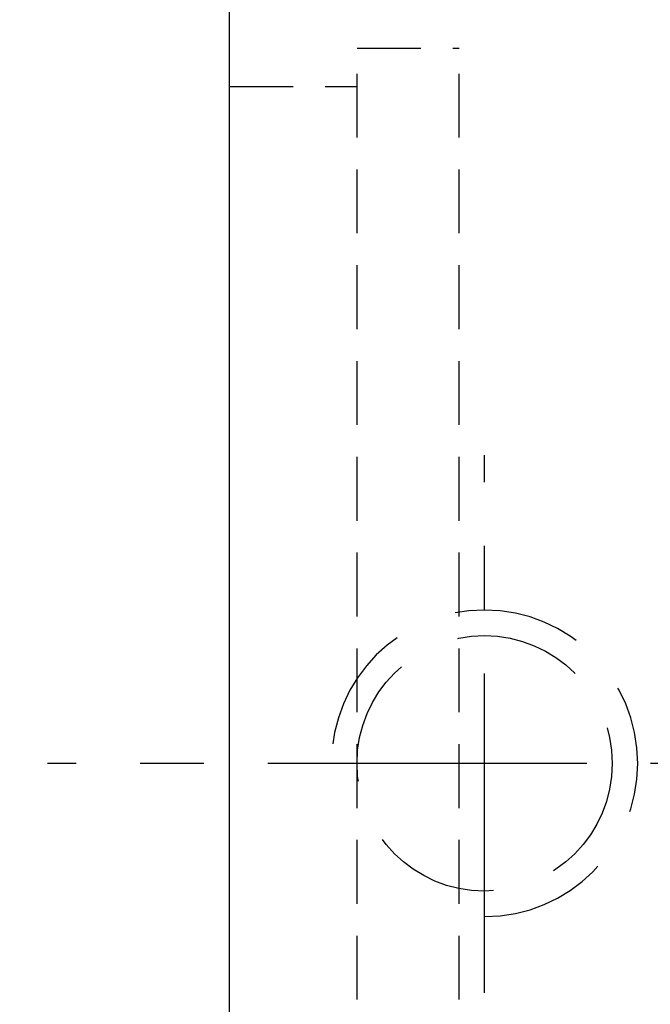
# Model space of a CAD drawing. Extents: x 158 to 747, y 26 to 428.
# Tile 4 of 49: x 648 to 661, y 81 to 101. Entities that reach past the tile are written whole.
import ezdxf

# ---------------------------------------------------------------- set-up
doc = ezdxf.new("R2010")
doc.units = 0
doc.header["$MEASUREMENT"] = 0
doc.header["$PDMODE"] = 1
for name, pattern in [('CENTER', [2, 1.25, -0.25, 0.25, -0.25]), ('DASHED', [0.75, 0.5, -0.25]), ('HIDDEN', [0.375, 0.25, -0.125])]:
    doc.linetypes.add(name, pattern=pattern)
doc.layers.get('DEFPOINTS').update_dxf_attribs({"linetype": 'CONTINUOUS'})
for name, color, linetype in [('CL', 1, 'CENTER'), ('DIM', 4, 'CONTINUOUS'), ('HID', 2, 'HIDDEN'), ('OUT', 3, 'CONTINUOUS')]:
    doc.layers.add(name, color=color, linetype=linetype)
doc.styles.add('DIM-7', font='SIMPLEX.shx', dxfattribs={"width": 0.7, "bigfont": 'chineset.shx'})
doc.dimstyles.new('CNS', dxfattribs={"dimtxt": 3.5, "dimasz": 2.5, "dimexe": 1, "dimexo": 1.5, "dimgap": 0.09, "dimtad": 0, "dimdsep": 46, "dimtxsty": 'DIM-7', "dimcen": 0.09, "dimclrd": 1, "dimclre": 1, "dimclrt": 4, "dimadec": 0, "dimazin": 0, "dimtfac": 1, "dimtix": 1, "dimtmove": 2, "dimatfit": 3, "dimfxl": 1, "dimtvp": 0.971429, "dimtolj": 1, "dimarcsym": 0})

# ---------------------------------------------------------------- blocks, each defined once
blk = doc.blocks.new('*D20')
at = {"layer": 'DEFPOINTS', "color": 0, "transparency": 16777216}
for p in [(653.424, 115.086), (644.015, 57.086), (653.424, 57.086)]:
    blk.add_point(p, dxfattribs=at)
at = {"layer": 'DIM', "color": 0, "lineweight": -2, "transparency": 16777216}
for p, q in [((652.224, 115.086), (643.215, 115.086)), ((644.015, 113.086), (644.015, 59.086)), ((652.224, 57.086), (643.215, 57.086))]:
    blk.add_line(p, q, dxfattribs=at)
at = {"layer": 'DIM', "color": 0, "transparency": 16777216}
for points in [[(643.682, 113.086), (644.349, 113.086), (644.015, 115.086)], [(643.682, 59.086), (644.349, 59.086), (644.015, 57.086)]]:
    blk.add_solid(points, dxfattribs=at)
at = {"layer": 'DIM', "color": 0, "transparency": 16777216, "insert": (641.975, 86.086), "char_height": 2.8, "attachment_point": 5, "rotation": 90, "style": 'DIM-7'}
blk.add_mtext('\\A1;%%c58', dxfattribs=at)

msp = doc.modelspace()

# ---------------------------------------------------------------- linework, layer by layer
at = {"layer": 'CL', "color": 7, "linetype": 'CENTER', "ltscale": 5}
for p, q in [((657.424, 81.593), (657.424, 92.118)), ((739.424, 86.086), (648.862, 86.086))]:
    msp.add_line(p, q, dxfattribs=at)
at = {"layer": 'HID', "color": 7, "ltscale": 5}
for p, q in [((654.924, 100.086), (656.924, 100.086)), ((654.924, 72.086), (654.924, 100.086)), ((656.924, 72.086), (656.924, 100.086)), ((652.424, 99.336), (654.924, 99.336))]:
    msp.add_line(p, q, dxfattribs=at)
at = {"layer": 'HID', "color": 7, "linetype": 'DASHED', "ltscale": 5}
msp.add_circle((657.424, 86.086), 2.5, dxfattribs=at)
msp.add_arc((657.424, 86.086), 3, 270, 180, dxfattribs=at)
at = {"layer": 'OUT', "color": 7, "linetype": 'Continuous', "ltscale": 5}
msp.add_line((652.424, 58.086), (652.424, 114.086), dxfattribs=at)

# ---------------------------------------------------------------- dimensions: what is measured, and where the dimension line sits
at = {"layer": 'DIM', "color": 7}
dim = msp.add_linear_dim(base=(644.015, 57.086), p1=(653.424, 115.086), p2=(653.424, 57.086), angle=90, text='%%c<>', dimstyle='CNS', override={"dimscale": 0.8, "dimgap": 0.8, "dimtad": 1, "dimclrd": 0, "dimclre": 0, "dimclrt": 0, "dimadec": 2, "dimazin": 2, "dimtmove": 1}, dxfattribs=at)
dim.commit()
dim.dimension.update_dxf_attribs({"geometry": '*D20', "text_midpoint": (641.975, 86.086)})

doc.saveas('drawing.dxf')
